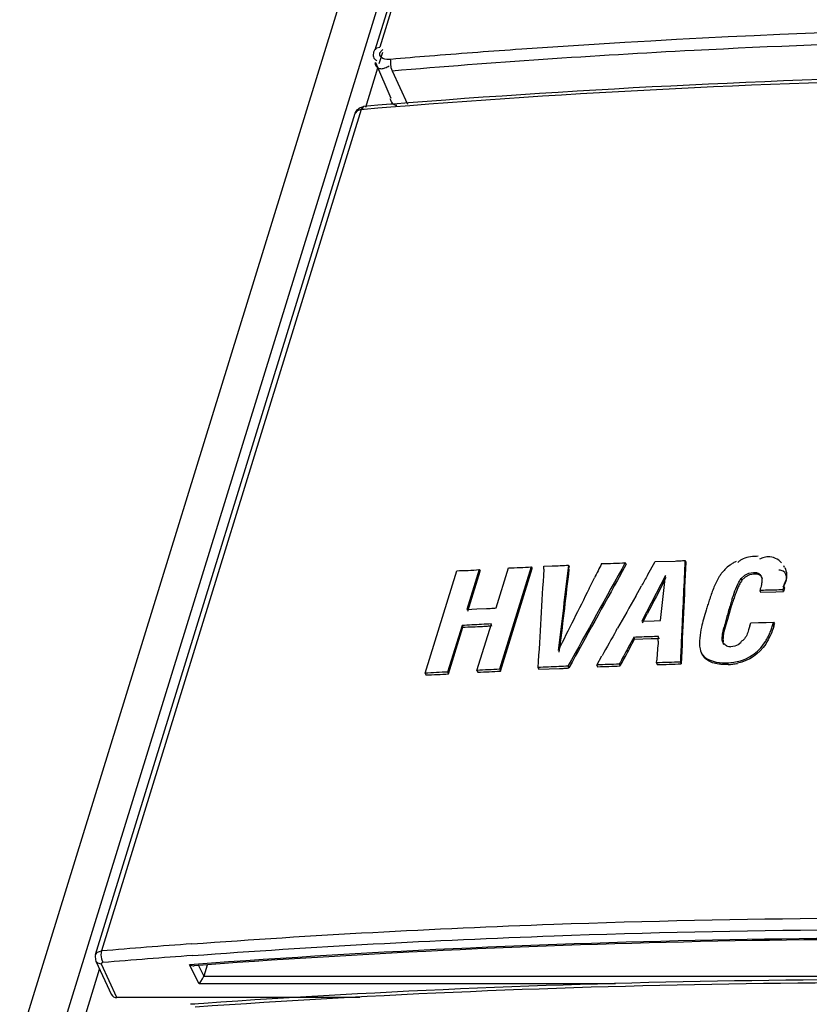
# Model space of a CAD drawing. Header units: millimetres. Extents: x 0 to 594, y 0 to 420.
# Tile 28 of 40: x 521.31 to 524.18, y 183.89 to 187.47. Entities that reach past the tile are written whole.
import ezdxf

# ---------------------------------------------------------------- set-up
doc = ezdxf.new("R2010")
doc.units = ezdxf.units.MM
doc.header["$LTSCALE"] = 32.67
doc.layers.get('0').update_dxf_attribs({"linetype": 'CONTINUOUS'})

msp = doc.modelspace()

# ---------------------------------------------------------------- linework, layer by layer
at = {"color": 9, "linetype": 'CONTINUOUS'}
for p, q in [((510.889, 150.0436), (524.7569, 194.9202)), ((524.8768, 194.8506), (511.011, 149.981)), ((524.7469, 194.2594), (522.6168, 187.3661)), ((522.6004, 187.3564), (522.6057, 187.3628)), ((522.6057, 187.3628), (522.6168, 187.3661)), ((522.6234, 187.3529), (522.6279, 187.3574)), ((523.1331, 187.3585), (523.1101, 187.3569)), ((522.602, 187.3102), (522.6021, 187.31)), ((522.6574, 187.2916), (522.6621, 187.2802)), ((522.6621, 187.2802), (522.7175, 187.1591)), ((522.5496, 187.1391), (521.6055, 184.0841)), ((522.5349, 187.1347), (522.5278, 187.1262)), ((522.5496, 187.1391), (522.5349, 187.1347)), ((522.5599, 187.1399), (522.5496, 187.1391)), ((522.6101, 187.144), (522.5599, 187.1399)), ((522.6577, 187.1479), (522.6101, 187.144)), ((523.975, 185.4587), (523.978, 185.4525)), ((523.9301, 185.4363), (523.9332, 185.43)), ((524.0878, 185.4025), (524.0847, 185.4087)), ((523.8899, 185.3376), (523.893, 185.3314)), ((524.0458, 185.27), (524.0489, 185.2638)), ((523.8618, 185.2127), (523.8649, 185.2065)), ((523.8803, 185.1306), (523.8834, 185.1244)), ((521.5838, 184.0713), (521.5913, 184.08)), ((521.5913, 184.08), (521.6055, 184.0841)), ((521.6053, 184.0549), (521.6106, 184.0421)), ((521.6618, 183.9148), (521.6055, 184.036)), ((521.9423, 184.0352), (521.9261, 184.0341)), ((521.9601, 183.9648), (521.9261, 184.0341)), ((521.9581, 184.0313), (521.9771, 183.9925)), ((521.9771, 183.9925), (527.3644, 183.9925)), ((523.4731, 183.9648), (521.9601, 183.9648))]:
    msp.add_line(p, q, dxfattribs=at)
at = {"color": 7, "linetype": 'CONTINUOUS'}
for p, q in [((522.6004, 187.3564), (524.7306, 194.2497)), ((522.615, 187.306), (522.6279, 187.3479)), ((522.602, 187.3102), (522.6576, 187.1808)), ((522.5663, 187.1483), (522.6103, 187.2909)), ((522.5451, 187.1464), (522.5595, 187.1505)), ((522.6097, 187.1546), (522.5595, 187.1505)), ((522.6573, 187.1584), (522.6097, 187.1546)), ((522.667, 187.1592), (522.6573, 187.1584)), ((522.7208, 187.1635), (522.667, 187.1592)), ((521.5838, 184.0712), (522.5278, 187.1262)), ((523.3025, 185.4852), (523.3056, 185.479)), ((523.4926, 185.4524), (523.5123, 185.4878)), ((523.5092, 185.494), (523.5123, 185.4878)), ((523.5903, 185.4487), (523.6183, 185.4981)), ((523.6183, 185.4981), (523.6904, 185.5)), ((523.7261, 185.5019), (523.7291, 185.4957)), ((522.7817, 185.0924), (522.8967, 185.4645)), ((522.9786, 185.469), (522.9339, 185.3244)), ((522.9369, 185.3182), (522.9816, 185.4628)), ((522.9786, 185.469), (522.9816, 185.4628)), ((523.0405, 185.33), (523.0852, 185.4747)), ((523.1673, 185.4788), (523.0524, 185.1067)), ((523.0554, 185.1005), (523.1704, 185.4726)), ((523.1673, 185.4788), (523.1704, 185.4726)), ((523.2128, 185.4699), (523.2135, 185.481)), ((523.2135, 185.481), (523.2434, 185.4821)), ((523.3045, 185.47), (523.3056, 185.479)), ((523.9585, 185.4562), (523.975, 185.4587)), ((523.9892, 185.4517), (523.978, 185.4525)), ((523.9978, 185.4488), (523.9892, 185.4517)), ((524.0071, 185.4368), (524.0007, 185.45)), ((524.076, 185.4661), (524.0715, 185.4666)), ((524.0882, 185.4764), (524.0851, 185.4826)), ((523.3778, 185.3999), (523.3971, 185.4385)), ((523.6551, 185.4479), (523.5689, 185.2816)), ((523.6367, 185.2839), (523.6551, 185.4479)), ((523.6533, 185.4325), (523.6581, 185.4417)), ((523.9451, 185.4418), (523.9332, 185.43)), ((524.0037, 185.4438), (523.9978, 185.4488)), ((524.004, 185.443), (524.0071, 185.4368)), ((523.5473, 185.3729), (523.568, 185.4094)), ((523.918, 185.403), (523.912, 185.3873)), ((523.9978, 185.3931), (524.0009, 185.3869)), ((524.0009, 185.3869), (524.0566, 185.3879)), ((524.0566, 185.3879), (524.0842, 185.3888)), ((524.0847, 185.4087), (524.0811, 185.3951)), ((524.0811, 185.3951), (524.0841, 185.3889)), ((524.0878, 185.4025), (524.0841, 185.3889)), ((522.9339, 185.3244), (522.9697, 185.3258)), ((522.9697, 185.3258), (523.0054, 185.3272)), ((523.5719, 185.2753), (523.5892, 185.3086)), ((523.893, 185.3314), (523.88, 185.2875)), ((522.9702, 185.1026), (523.0224, 185.2716)), ((523.5689, 185.2816), (523.6141, 185.2832)), ((523.6141, 185.2832), (523.6367, 185.2839)), ((523.88, 185.2875), (523.8741, 185.2682)), ((523.9612, 185.2643), (523.9649, 185.2755)), ((523.9649, 185.2755), (523.9928, 185.2761)), ((523.9928, 185.2761), (524.0206, 185.2766)), ((524.0206, 185.2766), (524.0482, 185.2775)), ((524.0458, 185.27), (524.0481, 185.2775)), ((524.0481, 185.2775), (524.0512, 185.2713)), ((524.0489, 185.2638), (524.0512, 185.2713)), ((522.9158, 185.2659), (522.8636, 185.0969)), ((522.8667, 185.0907), (522.9189, 185.2597)), ((522.9158, 185.2659), (522.9189, 185.2597)), ((523.4764, 185.2476), (523.4812, 185.256)), ((523.7148, 185.256), (523.7133, 185.2223)), ((523.9612, 185.2643), (523.9569, 185.25)), ((523.5396, 185.2227), (523.5196, 185.1855)), ((523.5245, 185.1828), (523.5426, 185.2165)), ((523.5396, 185.2227), (523.5426, 185.2165)), ((523.5426, 185.2165), (523.6033, 185.2181)), ((523.6289, 185.2094), (523.6302, 185.2259)), ((523.8677, 185.1962), (523.8618, 185.2127)), ((523.2688, 185.1695), (523.2707, 185.1859)), ((523.7807, 185.1809), (523.7823, 185.1743)), ((523.7823, 185.1743), (523.7846, 185.168)), ((523.7846, 185.168), (523.7877, 185.1618)), ((523.9069, 185.1909), (523.893, 185.1889)), ((523.4055, 185.1223), (523.4245, 185.156)), ((523.6224, 185.1302), (523.6232, 185.14)), ((523.6224, 185.1302), (523.6254, 185.124)), ((523.7092, 185.133), (523.7122, 185.1268)), ((522.7817, 185.0924), (522.7847, 185.0862)), ((522.8636, 185.0969), (522.8667, 185.0907)), ((522.9702, 185.1026), (522.9733, 185.0964)), ((523.0524, 185.1067), (523.0554, 185.1005)), ((523.1917, 185.1133), (523.1948, 185.1071)), ((523.1948, 185.1071), (523.2701, 185.1096)), ((523.3008, 185.1181), (523.3038, 185.1119)), ((523.4055, 185.1223), (523.4085, 185.1161)), ((523.4873, 185.1255), (523.4903, 185.1192)), ((521.5855, 184.0469), (521.642, 183.9253)), ((521.9567, 184.0316), (521.9427, 184.0305)), ((521.9747, 184.0329), (521.9567, 184.0316)), ((521.9902, 184.0328), (521.9771, 183.9925)), ((521.5498, 183.8591), (521.5989, 184.018)), ((522.5441, 183.9148), (521.6618, 183.9148)), ((521.945, 183.8914), (521.9289, 183.8903)), ((521.9587, 183.8924), (521.945, 183.8914)), ((521.977, 183.8937), (521.9587, 183.8924))]:
    msp.add_line(p, q, dxfattribs=at)
at = {"color": 9, "linetype": 'CONTINUOUS'}
for points in [[(522.6565, 187.3181), (522.6555, 187.3052), (522.6574, 187.2916)], [(522.5595, 187.1505), (522.5551, 187.1485), (522.5496, 187.1391)], [(521.6055, 184.0841), (521.6036, 184.0702), (521.6053, 184.0549)], [(521.6055, 184.036), (521.5929, 184.0391), (521.5855, 184.0469)], [(521.6055, 184.036), (521.6052, 184.0388), (521.6069, 184.041), (521.6106, 184.0421)]]:
    msp.add_lwpolyline(points, dxfattribs=at)
at = {"color": 7, "linetype": 'CONTINUOUS'}
for points in [[(522.5278, 187.1262), (522.5342, 187.1378), (522.5451, 187.1464)], [(523.9301, 185.4363), (523.9431, 185.4488), (523.9585, 185.4562)], [(523.978, 185.4525), (523.9605, 185.4496), (523.9451, 185.4418)], [(523.975, 185.4587), (523.9862, 185.4579), (523.9947, 185.455), (524.0007, 185.45)], [(523.9307, 185.2046), (523.9193, 185.196), (523.9069, 185.1909)], [(521.5838, 184.0713), (521.5827, 184.0668), (521.5835, 184.0523), (521.5854, 184.047)], [(521.9261, 184.0341), (521.9384, 184.0306), (521.9427, 184.0306)], [(521.9601, 183.9648), (521.9666, 183.9727), (521.9728, 183.9826), (521.9771, 183.9925)]]:
    msp.add_lwpolyline(points, dxfattribs=at)
at = {"color": 9, "linetype": 'CONTINUOUS'}
for centre, radius, start, end in [((525.4313, 154.6474), 32.7917, 94.0592, 94.60763), ((525.4024, 155.01), 32.428, 94.60819, 94.85589), ((524.4008, 150.405), 33.7949, 94.18593, 94.74444), ((524.4026, 150.4016), 33.7561, 94.18996, 94.74445)]:
    msp.add_arc(centre, radius, start, end, dxfattribs=at)
at = {"color": 7, "linetype": 'CONTINUOUS'}
for centre, radius, start, end in [((523.9817, 185.3585), 0.1565, 126.0138, 135.3085), ((524.0641, 185.3857), 0.0813, 84.7962, 88.0168), ((525.4554, 184.8239), 1.643, 159.9465, 160.5793), ((524.6261, 160.7412), 24.6598, 91.33078, 91.45978), ((524.2789, 175.564), 9.833, 91.15257, 91.31442), ((527.1561, 184.2302), 3.5267, 161.1724, 161.3647), ((524.7877, 185.0597), 0.9398, 161.5092, 162.804), ((524.7907, 185.0535), 0.9398, 161.5092, 162.804), ((525.0424, 184.9694), 1.2051, 160.5758, 161.5119), ((522.9653, 186.1132), 0.787, 272.9221, 273.8472), ((524.6146, 185.0692), 0.8503, 162.7534, 165.0086), ((525.3098, 184.901), 1.4855, 163.8285, 164.6703), ((525.2012, 184.9325), 1.3725, 162.833, 163.8283), ((523.4736, 175.8411), 9.4412, 92.73886, 92.95519), ((524.3733, 185.1339), 0.6004, 165.0127, 167.9162), ((525.6535, 184.8093), 1.8412, 165.3669, 165.935), ((525.459, 184.8601), 1.6402, 164.67, 165.3675), ((524.2059, 161.8286), 23.4728, 92.97695, 93.15063), ((524.4269, 161.091), 24.148, 91.96249, 92.10591), ((523.9292, 175.5281), 9.7023, 91.76575, 91.94452), ((523.5705, 186.2022), 0.9846, 271.9086, 272.7561), ((523.5855, 185.8923), 0.6744, 272.7497, 274.0645), ((523.8921, 185.2217), 0.0328, 243.2614, 271.5613), ((524.1753, 168.9306), 16.2091, 91.64779, 91.95495), ((523.877, 185.3166), 0.1924, 276.7781, 282.0096), ((523.6821, 169.5036), 15.6148, 93.00462, 93.30584), ((523.7939, 169.375), 15.7492, 92.69844, 92.99778), ((524.2272, 162.503), 22.634, 92.42831, 92.62218), ((523.6616, 175.7385), 9.3864, 92.2028, 92.4018), ((524.0488, 169.0802), 16.0551, 92.00414, 92.29632), ((523.8785, 185.3028), 0.1785, 271.555, 276.8079)]:
    msp.add_arc(centre, radius, start, end, dxfattribs=at)
for centre, major_axis, ratio, start_param, end_param in [((530.841, 159.4583), (13.8431, 133.1489), 0.077492, 7.665306, 7.667676), ((535.3025, 173.8958), (55.8065, 101.849), 0.137147, 7.815186, 7.81889), ((535.9524, 175.9987), (64.9268, 130.5601), 0.105946, 1.55077, 1.551169), ((532.0661, 163.4066), (2.409, 97.864), 0.093044, 1.345414, 1.349282), ((532.0631, 163.4129), (2.409, 97.864), 0.093044, 7.628599, 7.631178), ((531.3671, 161.1606), (3.8096, 102.1356), 0.091138, 1.333881, 1.337474), ((530.8441, 159.4521), (13.8431, 133.1489), 0.077492, 1.38219, 1.384364), ((535.3056, 173.8895), (55.8065, 101.849), 0.137147, 1.53235, 1.535705), ((535.0974, 173.2318), (54.4343, 97.5526), 0.143386, 1.525475, 1.525879), ((535.3795, 174.1286), (61.5881, 120.0206), 0.115663, 1.535923, 1.536958), ((535.9524, 175.9987), (64.9268, 130.5601), 0.105946, 1.551465, 1.553184), ((535.0974, 173.2318), (54.4343, 97.5526), 0.143386, 1.526255, 1.527458), ((535.0974, 173.2318), (54.4343, 97.5526), 0.143386, 1.527545, 1.528488), ((531.7362, 162.355), (7.2527, 112.7033), 0.086332, 1.372155, 1.372784), ((532.0631, 163.4129), (2.409, 97.864), 0.093044, 7.631531, 7.632467), ((535.2049, 173.5798), (58.3105, 109.7058), 0.126988, 1.532445, 1.532994), ((535.208, 173.5736), (58.3105, 109.7058), 0.126988, 1.532412, 1.532994), ((521.6691, 183.9383), (0.0269, 0.0132), 0.721451, 3.126554, 4.115329)]:
    msp.add_ellipse(centre, major_axis=major_axis, ratio=ratio, start_param=start_param, end_param=end_param, dxfattribs=at)
at = {"color": 9, "linetype": 'CONTINUOUS'}
for points, knots in [([(527.164, 187.4089), (526.8217, 187.4234), (525.4782, 187.4622), (524.1322, 187.4287), (523.1331, 187.3585)], [0, 0, 0, 0, 0.254866, 1, 1, 1, 1]), ([(522.6621, 187.2802), (523.0275, 187.3113), (524.5249, 187.4128), (526.0287, 187.4153), (527.1618, 187.3676)], [0, 0, 0, 0, 0.244331, 1, 1, 1, 1]), ([(522.6166, 187.3422), (522.6172, 187.3439), (522.6191, 187.3478), (522.6218, 187.3511), (522.6234, 187.3529)], [0, 0, 0, 0, 0.438154, 1, 1, 1, 1]), ([(522.599, 187.3087), (522.6003, 187.303), (522.6049, 187.2912), (522.6176, 187.2873), (522.6234, 187.2876)], [0, 0, 0, 0, 0.503462, 1, 1, 1, 1]), ([(522.6574, 187.3216), (522.6476, 187.3207), (522.631, 187.3191), (522.6146, 187.3356), (522.6166, 187.3422)], [0, 0, 0, 0, 0.588653, 1, 1, 1, 1]), ([(522.6234, 187.2876), (522.6276, 187.2878), (522.6373, 187.2904), (522.6461, 187.2951), (522.6509, 187.2981)], [0, 0, 0, 0, 0.425928, 1, 1, 1, 1]), ([(528.6033, 187.1391), (528.0952, 187.1781), (526.1156, 187.2941), (524.1264, 187.265), (522.6577, 187.1479)], [0, 0, 0, 0, 0.25699, 1, 1, 1, 1]), ([(521.934, 184.1097), (522.3718, 184.1418), (524.1733, 184.2387), (525.9814, 184.2014), (527.3429, 184.1072)], [0, 0, 0, 0, 0.243385, 1, 1, 1, 1]), ([(521.9363, 184.0675), (522.3738, 184.0996), (524.1738, 184.1966), (525.9803, 184.1593), (527.3407, 184.0652)], [0, 0, 0, 0, 0.243383, 1, 1, 1, 1]), ([(527.3502, 184.0341), (526.8889, 184.066), (525.0878, 184.1605), (523.2797, 184.1338), (521.9423, 184.0352)], [0, 0, 0, 0, 0.256416, 1, 1, 1, 1]), ([(527.3327, 183.8672), (526.8734, 183.8994), (525.0795, 183.9973), (523.2783, 183.9738), (521.9456, 183.8799)], [0, 0, 0, 0, 0.256325, 1, 1, 1, 1])]:
    msp.add_open_spline(points, degree=3, knots=knots, dxfattribs=at)
at = {"color": 7, "linetype": 'CONTINUOUS'}
for points, knots in [([(522.5981, 187.3571), (522.5955, 187.3513), (522.5913, 187.3399), (522.5946, 187.3271), (522.5981, 187.323)], [0, 0, 0, 0, 0.537545, 1, 1, 1, 1]), ([(522.5981, 187.323), (522.5992, 187.3217), (522.6018, 187.3193), (522.6049, 187.3175), (522.6065, 187.3167)], [0, 0, 0, 0, 0.470737, 1, 1, 1, 1]), ([(528.5961, 187.1516), (528.0942, 187.19), (526.138, 187.3043), (524.1725, 187.2769), (522.7208, 187.1635)], [0, 0, 0, 0, 0.256886, 1, 1, 1, 1]), ([(522.6541, 187.1796), (522.6556, 187.1736), (522.6602, 187.1615), (522.6724, 187.1554), (522.6784, 187.1549)], [0, 0, 0, 0, 0.509979, 1, 1, 1, 1]), ([(523.6904, 185.5), (523.6964, 185.5002), (523.7083, 185.5007), (523.7202, 185.5014), (523.7261, 185.5018)], [0, 0, 0, 0, 0.502283, 1, 1, 1, 1]), ([(523.9126, 185.4987), (523.9086, 185.4968), (523.9007, 185.4926), (523.8933, 185.4877), (523.8897, 185.4851)], [0, 0, 0, 0, 0.497302, 1, 1, 1, 1]), ([(523.9373, 185.5082), (523.9339, 185.5067), (523.9272, 185.5028), (523.9212, 185.4979), (523.9184, 185.4951)], [0, 0, 0, 0, 0.483659, 1, 1, 1, 1]), ([(524.0084, 185.5117), (524.0065, 185.5111), (524.0028, 185.5096), (523.9992, 185.5079), (523.9974, 185.507)], [0, 0, 0, 0, 0.487455, 1, 1, 1, 1]), ([(524.0281, 185.5154), (524.0249, 185.5153), (524.0182, 185.5146), (524.0117, 185.5128), (524.0084, 185.5117)], [0, 0, 0, 0, 0.481917, 1, 1, 1, 1]), ([(523.8705, 185.4686), (523.8673, 185.4653), (523.8612, 185.4587), (523.8559, 185.4515), (523.8535, 185.4478)], [0, 0, 0, 0, 0.511535, 1, 1, 1, 1]), ([(524.0847, 185.4087), (524.0879, 185.4204), (524.1038, 185.44), (524.0857, 185.4644), (524.076, 185.4661)], [0, 0, 0, 0, 0.550896, 1, 1, 1, 1]), ([(524.0884, 185.4765), (524.0924, 185.4691), (524.0972, 185.4518), (524.0949, 185.4341), (524.0921, 185.4256)], [0, 0, 0, 0, 0.484552, 1, 1, 1, 1]), ([(523.8535, 185.4478), (523.8495, 185.4418), (523.8423, 185.4294), (523.8363, 185.4165), (523.8335, 185.41)], [0, 0, 0, 0, 0.507237, 1, 1, 1, 1]), ([(523.9248, 185.4172), (523.9235, 185.4149), (523.9212, 185.4102), (523.919, 185.4054), (523.918, 185.403)], [0, 0, 0, 0, 0.503342, 1, 1, 1, 1]), ([(523.9218, 185.4234), (523.923, 185.4256), (523.9256, 185.43), (523.9286, 185.4342), (523.9301, 185.4363)], [0, 0, 0, 0, 0.493587, 1, 1, 1, 1]), ([(523.9332, 185.43), (523.9316, 185.428), (523.9287, 185.4238), (523.926, 185.4194), (523.9248, 185.4172)], [0, 0, 0, 0, 0.506413, 1, 1, 1, 1]), ([(524.0039, 185.4143), (524.0032, 185.4108), (524.0015, 185.4036), (523.9993, 185.3966), (523.9981, 185.3931)], [0, 0, 0, 0, 0.496658, 1, 1, 1, 1]), ([(524.004, 185.443), (524.0052, 185.4385), (524.006, 185.4288), (524.0048, 185.4192), (524.0039, 185.4143)], [0, 0, 0, 0, 0.484127, 1, 1, 1, 1]), ([(524.0921, 185.4256), (524.0909, 185.4219), (524.0878, 185.4146), (524.0836, 185.408), (524.0812, 185.4048)], [0, 0, 0, 0, 0.490082, 1, 1, 1, 1]), ([(523.8335, 185.41), (523.8306, 185.4032), (523.8252, 185.3894), (523.8204, 185.3753), (523.8181, 185.3684)], [0, 0, 0, 0, 0.50314, 1, 1, 1, 1]), ([(523.8143, 185.3572), (523.8123, 185.3512), (523.8083, 185.3393), (523.8045, 185.3273), (523.8026, 185.3213)], [0, 0, 0, 0, 0.501227, 1, 1, 1, 1]), ([(523.0181, 185.328), (523.0219, 185.3282), (523.0294, 185.3288), (523.0368, 185.3295), (523.0405, 185.33)], [0, 0, 0, 0, 0.502571, 1, 1, 1, 1]), ([(522.9904, 185.2626), (522.9963, 185.2629), (523.008, 185.2636), (523.0197, 185.2647), (523.0255, 185.2653)], [0, 0, 0, 0, 0.50362, 1, 1, 1, 1]), ([(523.8618, 185.2127), (523.8609, 185.2198), (523.862, 185.2349), (523.8656, 185.2493), (523.8675, 185.2568)], [0, 0, 0, 0, 0.483966, 1, 1, 1, 1]), ([(523.8741, 185.2682), (523.8724, 185.2625), (523.8692, 185.2513), (523.8667, 185.2398), (523.8658, 185.2342)], [0, 0, 0, 0, 0.507405, 1, 1, 1, 1]), ([(523.9569, 185.25), (523.9551, 185.2435), (523.9512, 185.2304), (523.9434, 185.2187), (523.9384, 185.2138)], [0, 0, 0, 0, 0.488123, 1, 1, 1, 1]), ([(524.0164, 185.2042), (524.0198, 185.2094), (524.0262, 185.2202), (524.0315, 185.2315), (524.0339, 185.2372)], [0, 0, 0, 0, 0.505949, 1, 1, 1, 1]), ([(524.0339, 185.2372), (524.0363, 185.2426), (524.0405, 185.2534), (524.0441, 185.2645), (524.0458, 185.27)], [0, 0, 0, 0, 0.507121, 1, 1, 1, 1]), ([(523.8643, 185.2196), (523.8642, 185.2173), (523.8642, 185.213), (523.8646, 185.2086), (523.8649, 185.2065)], [0, 0, 0, 0, 0.503742, 1, 1, 1, 1]), ([(523.8658, 185.2342), (523.8654, 185.2317), (523.8647, 185.2269), (523.8644, 185.222), (523.8643, 185.2196)], [0, 0, 0, 0, 0.505134, 1, 1, 1, 1]), ([(523.8773, 185.1924), (523.8749, 185.1936), (523.8704, 185.1966), (523.8669, 185.2007), (523.8655, 185.2029)], [0, 0, 0, 0, 0.510813, 1, 1, 1, 1]), ([(523.9384, 185.2138), (523.937, 185.2125), (523.9341, 185.21), (523.9309, 185.2078), (523.9292, 185.2067)], [0, 0, 0, 0, 0.484071, 1, 1, 1, 1]), ([(523.7916, 185.1546), (523.7909, 185.1558), (523.7894, 185.1581), (523.7882, 185.1606), (523.7877, 185.1618)], [0, 0, 0, 0, 0.500767, 1, 1, 1, 1]), ([(523.7972, 185.1478), (523.7962, 185.1489), (523.7942, 185.1511), (523.7925, 185.1534), (523.7916, 185.1546)], [0, 0, 0, 0, 0.503335, 1, 1, 1, 1]), ([(523.8117, 185.137), (523.809, 185.1385), (523.8039, 185.1418), (523.7993, 185.1457), (523.7972, 185.1478)], [0, 0, 0, 0, 0.50907, 1, 1, 1, 1]), ([(523.8546, 185.125), (523.8469, 185.1257), (523.8321, 185.128), (523.818, 185.1335), (523.8117, 185.137)], [0, 0, 0, 0, 0.513489, 1, 1, 1, 1]), ([(523.8625, 185.1306), (523.8655, 185.1305), (523.8714, 185.1304), (523.8773, 185.1305), (523.8803, 185.1306)], [0, 0, 0, 0, 0.497655, 1, 1, 1, 1]), ([(523.2701, 185.1096), (523.2757, 185.1099), (523.287, 185.1104), (523.2983, 185.1113), (523.3039, 185.1118)], [0, 0, 0, 0, 0.502795, 1, 1, 1, 1]), ([(523.8834, 185.1244), (523.8785, 185.1243), (523.8689, 185.1242), (523.8593, 185.1246), (523.8546, 185.125)], [0, 0, 0, 0, 0.504829, 1, 1, 1, 1]), ([(527.3434, 184.0305), (526.8855, 184.062), (525.0975, 184.1557), (523.3026, 184.1297), (521.9747, 184.0329)], [0, 0, 0, 0, 0.256375, 1, 1, 1, 1]), ([(527.3335, 183.8801), (526.8767, 183.9119), (525.093, 184.0073), (523.3023, 183.9856), (521.977, 183.8937)], [0, 0, 0, 0, 0.256319, 1, 1, 1, 1])]:
    msp.add_open_spline(points, degree=3, knots=knots, dxfattribs=at)
for points in [[(523.2434, 185.4821), (523.2631, 185.4827), (523.2829, 185.4832), (523.3025, 185.4851)], [(523.423, 185.4905), (523.4518, 185.4917), (523.4806, 185.4915), (523.5093, 185.4939)], [(523.9925, 185.5171), (523.9738, 185.5166), (523.9541, 185.5162), (523.9373, 185.5082)], [(524.0773, 185.4939), (524.065, 185.5069), (524.046, 185.5158), (524.0281, 185.5154)], [(522.8967, 185.4645), (522.924, 185.466), (522.9514, 185.4658), (522.9786, 185.469)], [(523.0852, 185.4747), (523.1126, 185.4761), (523.1401, 185.4759), (523.1674, 185.4788)], [(523.8964, 185.3578), (523.9038, 185.38), (523.9104, 185.4029), (523.9218, 185.4234)], [(522.9189, 185.2597), (522.9427, 185.261), (522.9666, 185.2614), (522.9904, 185.2626)], [(523.7862, 185.2596), (523.7807, 185.2339), (523.7756, 185.2067), (523.7807, 185.1809)], [(524.0489, 185.2638), (524.0418, 185.241), (524.0324, 185.2185), (524.0193, 185.1986)], [(524.0193, 185.1986), (523.9967, 185.1639), (523.9574, 185.137), (523.917, 185.1285)], [(523.9708, 185.1579), (523.9887, 185.1701), (524.0044, 185.1861), (524.0164, 185.2042)], [(523.7846, 185.168), (523.796, 185.1416), (523.8337, 185.1316), (523.8625, 185.1306)], [(523.8803, 185.1306), (523.9118, 185.1314), (523.9447, 185.1402), (523.9708, 185.1579)], [(522.9733, 185.0964), (523.0007, 185.0978), (523.0282, 185.0976), (523.0554, 185.1005)], [(523.4085, 185.1161), (523.4358, 185.1172), (523.4631, 185.117), (523.4903, 185.1192)], [(523.6254, 185.124), (523.6544, 185.1249), (523.6834, 185.1248), (523.7123, 185.1267)], [(522.7847, 185.0862), (522.812, 185.0877), (522.8395, 185.0875), (522.8667, 185.0907)]]:
    msp.add_open_spline(points, degree=3, dxfattribs=at)

doc.saveas('drawing.dxf')
